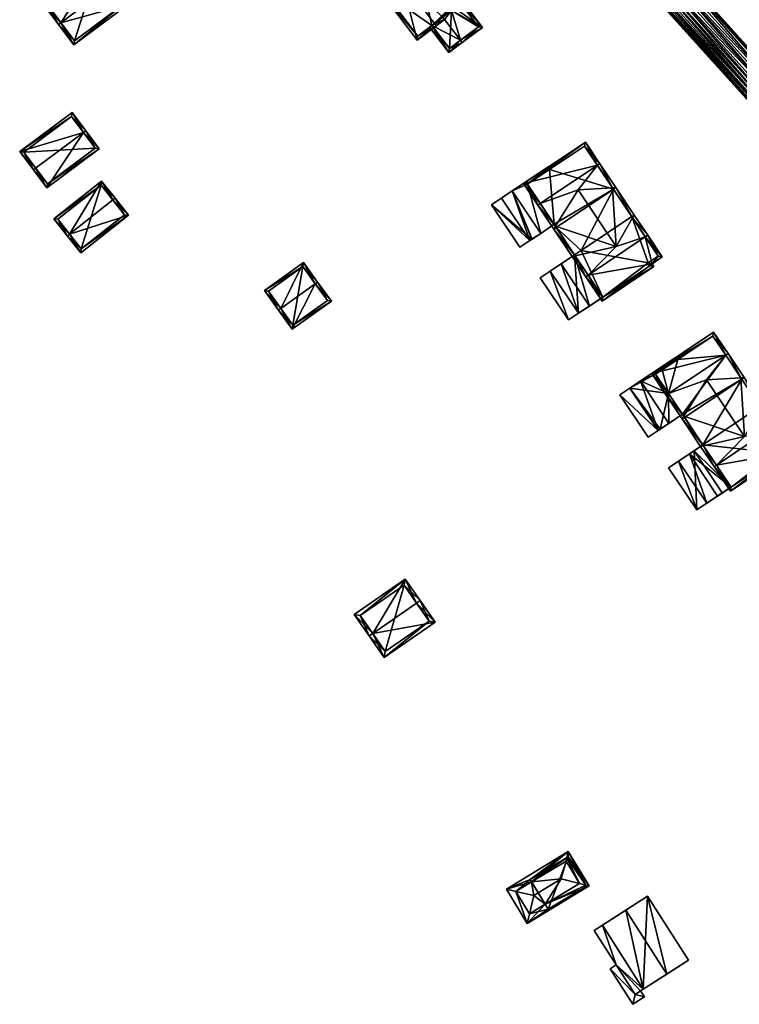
# Model space of a CAD drawing. Header units: inches. Extents: x 2685601 to 2690022, y 1235992 to 1239010.
# Tile 142 of 256: x 2688823 to 2688948, y 1237132 to 1237304. Entities that reach past the tile are written whole.
import ezdxf

# ---------------------------------------------------------------- set-up
doc = ezdxf.new("R2010")
doc.units = ezdxf.units.IN
doc.header["$MEASUREMENT"] = 0
doc.layers.add('Gebaeude Einzelhaus', color=10, linetype='Continuous')
doc.layers.add('Offenes Gebaeude', color=10, linetype='Continuous')

msp = doc.modelspace()

# ---------------------------------------------------------------- meshes
at = {"layer": 'Gebaeude Einzelhaus'}
mesh = msp.add_polyface(dxfattribs=at)
corners = [(2688830.001, 1237303.251, 413.114), (2688836.575, 1237313.545, 411.123), (2688827.019, 1237306.405, 411.123), (2688838.754, 1237309.793, 413.114), (2688839.155, 1237310.093, 413.114), (2688829.6, 1237302.951, 413.114), (2688832.27, 1237299.379, 411.123), (2688841.825, 1237306.52, 411.123), (2688827.719, 1237306.304, 411.354), (2688832.371, 1237300.079, 411.346), (2688841.125, 1237306.621, 411.346), (2688836.474, 1237312.845, 411.354), (2688841.125, 1237306.621, 404.925), (2688836.474, 1237312.845, 404.925), (2688827.719, 1237306.304, 404.925), (2688832.371, 1237300.079, 404.925)]
mesh.append_faces([[corners[k] for k in face] for face in [(11, 8, 1), (3, 11, 4), (10, 3, 4), (4, 11, 1), (7, 10, 4), (6, 9, 10), (6, 10, 7), (0, 9, 5), (8, 0, 5), (5, 9, 6), (1, 8, 2), (2, 8, 5), (0, 7, 3), (3, 7, 4), (5, 6, 0), (0, 6, 7), (0, 2, 5), (4, 1, 3), (3, 1, 0), (0, 1, 2)]], dxfattribs={"color": 13})
mesh.append_faces([[corners[k] for k in face] for face in [(13, 15, 14), (12, 15, 13), (10, 15, 12), (9, 15, 10), (14, 15, 0), (0, 15, 9), (8, 14, 0), (13, 14, 8), (11, 13, 8), (12, 13, 3), (3, 13, 11), (10, 12, 3)]], dxfattribs={"color": 41})
mesh = msp.add_polyface(dxfattribs=at)
corners = [(2688889.476, 1237310.745, 426.106), (2688892.543, 1237313.685, 423.072), (2688889.175, 1237311.144, 426.106), (2688897.969, 1237306.494, 423.072), (2688896.668, 1237304.245, 424.792), (2688895.21, 1237303.145, 426.106), (2688896.969, 1237303.846, 424.792), (2688895.511, 1237302.746, 426.106), (2688897.871, 1237305.794, 423.432), (2688898.179, 1237305.385, 423.432), (2688898.27, 1237306.095, 423.072), (2688885.846, 1237308.633, 423.072), (2688892.183, 1237300.235, 423.072), (2688892.445, 1237312.985, 423.432), (2688886.546, 1237308.535, 423.436), (2688892.28, 1237300.935, 423.435), (2688894.752, 1237302.799, 422.664), (2688892.28, 1237300.935, 414.096), (2688894.752, 1237302.799, 414.096), (2688892.445, 1237312.985, 414.096), (2688897.871, 1237305.794, 414.096), (2688886.546, 1237308.535, 414.096), (2688898.179, 1237305.385, 414.096)]
mesh.append_faces([[corners[k] for k in face] for face in [(11, 15, 12), (12, 15, 7), (7, 15, 5), (2, 14, 11), (11, 14, 15), (2, 0, 14), (4, 6, 5), (5, 6, 7), (3, 13, 1), (1, 13, 2), (2, 13, 0), (3, 8, 13), (3, 10, 8), (0, 12, 5), (5, 12, 7), (2, 11, 0), (0, 11, 12), (3, 8, 10), (3, 4, 8), (8, 4, 9), (4, 5, 6), (6, 5, 7), (3, 0, 4), (4, 0, 5), (3, 1, 0), (0, 1, 2)]], dxfattribs={"color": 13})
mesh.append_faces([[corners[k] for k in face] for face in [(20, 18, 19), (19, 18, 21), (21, 18, 17), (20, 22, 18), (15, 21, 17), (15, 14, 21), (0, 13, 14), (14, 13, 21), (21, 13, 19), (19, 8, 20), (19, 13, 8), (16, 17, 18), (16, 15, 17), (4, 5, 16), (16, 5, 15)]], dxfattribs={"color": 41})
mesh = msp.add_polyface(dxfattribs=at)
corners = [(2688896.969, 1237303.846, 424.792), (2688898.179, 1237305.385, 423.432), (2688896.668, 1237304.245, 424.792), (2688899.726, 1237300.191, 424.792), (2688903.56, 1237302.458, 421.611), (2688898.27, 1237306.095, 423.072), (2688897.871, 1237305.794, 423.432), (2688900.026, 1237299.793, 424.792), (2688899.591, 1237307.718, 421.611), (2688897.969, 1237306.494, 423.072), (2688894.752, 1237302.799, 422.664), (2688894.352, 1237302.498, 422.22), (2688897.711, 1237298.045, 422.22), (2688902.86, 1237302.555, 421.971), (2688899.494, 1237307.018, 421.97), (2688897.809, 1237298.745, 422.663), (2688902.86, 1237302.555, 414.096), (2688899.494, 1237307.018, 414.096), (2688897.871, 1237305.794, 414.096), (2688894.752, 1237302.799, 414.096), (2688897.809, 1237298.745, 414.096), (2688898.179, 1237305.385, 414.096)]
mesh.append_faces([[corners[k] for k in face] for face in [(15, 11, 10), (15, 12, 11), (15, 7, 12), (15, 3, 7), (8, 14, 9), (9, 14, 5), (13, 7, 3), (8, 4, 14), (14, 4, 13), (13, 4, 7), (10, 0, 2), (10, 3, 0), (10, 12, 3), (3, 12, 7), (10, 11, 12), (5, 8, 9), (5, 4, 8), (4, 3, 7), (6, 1, 5), (5, 1, 4), (4, 1, 3), (3, 1, 0), (0, 1, 2)]], dxfattribs={"color": 13})
mesh.append_faces([[corners[k] for k in face] for face in [(16, 21, 17), (17, 21, 18), (16, 20, 21), (21, 20, 19), (13, 20, 16), (13, 15, 20), (13, 3, 15), (20, 15, 19), (19, 15, 10), (5, 18, 6), (5, 14, 18), (18, 14, 17), (14, 16, 17), (14, 13, 16)]], dxfattribs={"color": 41})
mesh = msp.add_polyface(dxfattribs=at)
corners = [(2688825.617, 1237277.874, 414.891), (2688822.834, 1237280.758, 410.768), (2688825.216, 1237277.574, 414.891), (2688833.944, 1237284.105, 414.891), (2688831.963, 1237287.589, 410.768), (2688834.345, 1237284.405, 414.891), (2688836.706, 1237281.249, 410.768), (2688827.579, 1237274.418, 410.768), (2688831.861, 1237286.889, 411.286), (2688823.534, 1237280.656, 411.288), (2688827.68, 1237275.118, 411.291), (2688836.006, 1237281.35, 411.291), (2688836.006, 1237281.35, 405.057), (2688831.861, 1237286.889, 405.057), (2688823.534, 1237280.656, 405.056), (2688827.68, 1237275.118, 405.056)]
mesh.append_faces([[corners[k] for k in face] for face in [(3, 8, 5), (11, 3, 5), (6, 10, 11), (6, 11, 5), (7, 10, 6), (0, 10, 2), (9, 0, 2), (2, 10, 7), (8, 9, 1), (1, 9, 2), (5, 8, 4), (4, 8, 1), (7, 0, 2), (7, 3, 0), (7, 6, 3), (3, 6, 5), (4, 3, 5), (4, 1, 3), (3, 1, 0), (0, 1, 2)]], dxfattribs={"color": 13})
mesh.append_faces([[corners[k] for k in face] for face in [(12, 15, 14), (12, 14, 13), (10, 15, 12), (10, 12, 11), (0, 15, 10), (14, 15, 9), (9, 15, 0), (13, 14, 8), (8, 14, 9), (12, 13, 8), (3, 12, 8), (11, 12, 3)]], dxfattribs={"color": 41})
mesh = msp.add_polyface(dxfattribs=at)
corners = [(2688933.151, 1237261.195, 424.582), (2688924.456, 1237254.659, 423.984), (2688933.486, 1237260.695, 423.984), (2688922.015, 1237259.212, 429.104), (2688921.599, 1237258.934, 429.104), (2688931.983, 1237265.876, 429.104), (2688934.923, 1237262.379, 424.582), (2688932.399, 1237266.154, 429.104), (2688929.758, 1237269.204, 424.285), (2688930.035, 1237269.69, 423.984), (2688929.619, 1237269.412, 423.984), (2688926.9, 1237264.183, 427.397), (2688919.759, 1237262.587, 424.217), (2688919.235, 1237262.47, 423.984), (2688919.651, 1237262.748, 423.984), (2688924.594, 1237255.353, 424.482), (2688932.793, 1237260.833, 424.481), (2688932.458, 1237261.333, 425.08), (2688934.229, 1237262.516, 425.079), (2688923.626, 1237278.378, 429.104), (2688921.518, 1237282.431, 423.984), (2688910.718, 1237275.211, 423.984), (2688924.041, 1237278.656, 429.104), (2688913.657, 1237271.714, 429.104), (2688913.241, 1237271.436, 429.104), (2688916.325, 1237267.723, 424.217), (2688916.036, 1237267.255, 423.984), (2688916.452, 1237267.533, 423.984), (2688920.263, 1237274.113, 427.397), (2688926.257, 1237274.443, 424.285), (2688926.836, 1237274.475, 423.984), (2688926.421, 1237274.197, 423.984), (2688921.38, 1237281.738, 424.547), (2688911.411, 1237275.074, 424.547), (2688913.241, 1237271.436, 423.984), (2688913.657, 1237271.714, 424.217), (2688921.599, 1237258.934, 423.984), (2688922.015, 1237259.212, 424.217), (2688924.041, 1237278.656, 423.984), (2688923.626, 1237278.378, 424.285), (2688932.399, 1237266.154, 423.984), (2688931.983, 1237265.876, 424.285), (2688924.575, 1237255.381, 421.993), (2688924.575, 1237255.381, 418.438), (2688924.594, 1237255.353, 409.309), (2688919.651, 1237262.748, 421.993), (2688924.575, 1237255.381, 409.309), (2688932.793, 1237260.833, 409.309), (2688932.458, 1237261.333, 409.309), (2688934.229, 1237262.516, 409.309), (2688929.619, 1237269.412, 409.309), (2688919.651, 1237262.748, 409.309), (2688920.766, 1237263.493, 409.309), (2688921.38, 1237281.738, 409.309), (2688926.421, 1237274.197, 409.309), (2688915.259, 1237277.646, 421.993), (2688915.259, 1237277.646, 409.309), (2688911.411, 1237275.074, 421.993), (2688916.093, 1237268.071, 421.993), (2688916.452, 1237267.533, 409.309), (2688916.093, 1237268.071, 409.309), (2688911.411, 1237275.074, 409.309), (2688919.651, 1237262.748, 418.438)]
mesh.append_faces([[corners[k] for k in face] for face in [(8, 40, 41), (8, 9, 40), (29, 30, 8), (8, 30, 9), (29, 38, 30), (29, 39, 38), (26, 12, 13), (13, 12, 36), (36, 12, 37), (26, 25, 12), (26, 34, 25), (25, 34, 35), (30, 8, 9), (9, 8, 40), (40, 8, 41), (38, 29, 30), (30, 29, 8), (8, 29, 11), (11, 29, 28), (38, 39, 29), (25, 11, 28), (25, 12, 11), (12, 36, 37), (12, 13, 36), (25, 26, 12), (12, 26, 13), (35, 34, 25), (25, 34, 26), (29, 30, 31), (29, 22, 30), (29, 19, 22), (24, 25, 26), (26, 25, 27), (24, 23, 25), (20, 33, 21), (21, 33, 24), (24, 33, 23), (22, 32, 20), (20, 32, 33), (22, 19, 32), (19, 29, 22), (22, 29, 30), (30, 29, 31), (23, 28, 19), (19, 28, 29), (23, 25, 28), (25, 26, 27), (23, 24, 25), (25, 24, 26), (19, 21, 23), (23, 21, 24), (22, 20, 19), (19, 20, 21), (12, 13, 14), (12, 4, 13), (12, 3, 4), (7, 8, 9), (9, 8, 10), (7, 5, 8), (0, 18, 6), (6, 18, 7), (7, 18, 5), (0, 17, 18), (2, 16, 0), (0, 16, 17), (1, 15, 2), (2, 15, 16), (1, 4, 15), (15, 4, 3), (3, 12, 4), (4, 12, 13), (13, 12, 14), (5, 11, 3), (3, 11, 12), (7, 8, 5), (5, 8, 11), (7, 9, 8), (8, 9, 10), (5, 6, 7), (3, 0, 5), (5, 0, 6), (4, 1, 3), (3, 1, 0), (0, 1, 2)]], dxfattribs={"color": 13})
mesh.append_faces([[corners[k] for k in face] for face in [(50, 52, 54), (54, 52, 59), (59, 52, 51), (62, 59, 51), (12, 27, 14), (14, 27, 45), (45, 27, 62), (62, 27, 59), (12, 25, 27), (54, 10, 50), (54, 31, 10), (10, 31, 8), (8, 31, 29), (60, 54, 59), (60, 56, 54), (54, 56, 53), (60, 61, 56), (59, 58, 60), (58, 33, 57), (58, 25, 33), (33, 25, 23), (59, 27, 58), (58, 27, 25), (33, 55, 57), (55, 53, 56), (33, 32, 55), (55, 32, 53), (29, 32, 19), (29, 31, 32), (32, 31, 53), (53, 31, 54), (46, 47, 44), (46, 48, 47), (48, 50, 49), (46, 52, 48), (48, 52, 50), (46, 51, 52), (10, 49, 50), (5, 18, 8), (8, 18, 10), (10, 18, 49), (18, 48, 49), (18, 17, 48), (17, 16, 48), (48, 16, 47), (16, 44, 47), (16, 15, 44), (44, 43, 46), (42, 12, 45), (45, 12, 14), (44, 15, 43), (43, 15, 42), (42, 15, 12), (12, 15, 3)]], dxfattribs={"color": 41})
mesh = msp.add_polyface(dxfattribs=at)
corners = [(2688911.411, 1237275.074, 421.993), (2688908.775, 1237273.913, 421.993), (2688913.734, 1237266.494, 421.993), (2688914.981, 1237278.061, 421.993), (2688916.093, 1237268.071, 421.993), (2688915.259, 1237277.646, 421.993), (2688911.835, 1237265.225, 415.878), (2688905.149, 1237271.489, 415.878), (2688910.108, 1237264.07, 415.878), (2688906.876, 1237272.644, 415.878), (2688908.775, 1237273.913, 418.438), (2688906.876, 1237272.644, 418.438), (2688911.835, 1237265.225, 418.438), (2688913.734, 1237266.494, 418.438), (2688914.981, 1237278.061, 409.309), (2688915.259, 1237277.646, 409.309), (2688908.775, 1237273.913, 415.878), (2688908.775, 1237273.913, 409.309), (2688913.734, 1237266.494, 409.309), (2688916.093, 1237268.071, 409.309), (2688911.411, 1237275.074, 409.309), (2688911.835, 1237265.225, 411.802), (2688910.108, 1237264.07, 409.309), (2688912.181, 1237265.456, 409.309), (2688912.891, 1237265.931, 415.878), (2688905.149, 1237271.489, 409.309), (2688912.251, 1237265.503, 409.309)]
mesh.append_faces([[corners[k] for k in face] for face in [(10, 12, 13), (10, 11, 12), (9, 7, 6), (6, 7, 8), (3, 0, 5), (0, 2, 4), (3, 1, 0), (0, 1, 2)]], dxfattribs={"color": 13})
mesh.append_faces([[corners[k] for k in face] for face in [(13, 6, 18), (18, 6, 26), (13, 12, 6), (12, 11, 6), (6, 11, 9), (11, 10, 9), (9, 10, 16), (23, 17, 26), (26, 17, 18), (23, 25, 17), (23, 22, 25), (8, 7, 22), (22, 7, 25), (9, 25, 7), (9, 17, 25), (9, 16, 17), (6, 21, 24), (21, 22, 23), (6, 8, 21), (21, 8, 22), (20, 14, 15), (20, 17, 14), (20, 18, 17), (20, 19, 18), (13, 4, 2), (13, 19, 4), (13, 18, 19), (2, 1, 13), (13, 1, 10), (16, 14, 17), (1, 3, 10), (10, 3, 16), (16, 3, 14), (14, 5, 15), (14, 3, 5)]], dxfattribs={"color": 41})
mesh = msp.add_polyface(dxfattribs=at)
corners = [(2688831.542, 1237266.344, 412.617), (2688828.775, 1237269.025, 410.483), (2688831.15, 1237266.033, 412.617), (2688837.103, 1237275.634, 410.483), (2688839.086, 1237272.33, 412.617), (2688839.478, 1237272.641, 412.617), (2688841.831, 1237269.675, 410.483), (2688833.504, 1237263.066, 410.483), (2688829.478, 1237268.944, 410.763), (2688837.021, 1237274.931, 410.762), (2688833.585, 1237263.769, 410.765), (2688841.129, 1237269.756, 410.765), (2688841.129, 1237269.756, 402.934), (2688837.021, 1237274.931, 402.934), (2688829.478, 1237268.944, 402.934), (2688833.585, 1237263.769, 402.934)]
mesh.append_faces([[corners[k] for k in face] for face in [(4, 9, 5), (11, 4, 5), (5, 9, 3), (6, 10, 11), (6, 11, 5), (7, 10, 6), (0, 10, 2), (8, 0, 2), (2, 10, 7), (9, 8, 1), (3, 9, 1), (1, 8, 2), (7, 0, 2), (7, 6, 0), (0, 6, 4), (4, 6, 5), (3, 4, 5), (3, 0, 4), (3, 1, 0), (0, 1, 2)]], dxfattribs={"color": 13})
mesh.append_faces([[corners[k] for k in face] for face in [(13, 15, 14), (12, 15, 13), (11, 15, 12), (10, 15, 11), (14, 15, 0), (0, 15, 10), (8, 14, 0), (13, 14, 9), (9, 14, 8), (12, 13, 4), (4, 13, 9), (11, 12, 4)]], dxfattribs={"color": 41})
mesh = msp.add_polyface(dxfattribs=at)
corners = [(2688917.291, 1237261.171, 418.438), (2688920.318, 1237252.535, 418.438), (2688922.216, 1237253.804, 418.438), (2688915.393, 1237259.903, 418.438), (2688918.59, 1237251.38, 415.878), (2688920.318, 1237252.535, 415.878), (2688915.393, 1237259.903, 415.878), (2688913.665, 1237258.748, 415.878), (2688919.651, 1237262.748, 421.993), (2688922.216, 1237253.804, 421.993), (2688924.575, 1237255.381, 421.993), (2688917.291, 1237261.171, 421.993), (2688924.575, 1237255.381, 409.309), (2688920.318, 1237252.535, 409.309), (2688924.575, 1237255.381, 418.438), (2688919.651, 1237262.748, 418.438), (2688919.651, 1237262.748, 409.309), (2688915.393, 1237259.903, 409.309), (2688913.665, 1237258.748, 409.309), (2688918.59, 1237251.38, 409.309)]
mesh.append_faces([[corners[k] for k in face] for face in [(11, 9, 8), (8, 9, 10), (4, 6, 7), (4, 5, 6), (3, 1, 0), (0, 1, 2)]], dxfattribs={"color": 13})
mesh.append_faces([[corners[k] for k in face] for face in [(9, 14, 10), (9, 2, 14), (0, 2, 11), (11, 2, 9), (15, 0, 8), (8, 0, 11), (18, 17, 19), (19, 17, 13), (4, 13, 5), (4, 19, 13), (4, 7, 19), (19, 7, 18), (6, 17, 7), (7, 17, 18), (17, 16, 13), (13, 16, 12), (6, 5, 3), (3, 5, 1), (6, 16, 17), (6, 15, 16), (6, 0, 15), (6, 3, 0), (2, 5, 14), (14, 5, 12), (12, 5, 13), (2, 1, 5)]], dxfattribs={"color": 41})
mesh = msp.add_polyface(dxfattribs=at)
corners = [(2688874.403, 1237257.711, 413.043), (2688877.203, 1237254.678, 410.578), (2688874.809, 1237258.003, 413.043), (2688870.384, 1237249.768, 410.578), (2688868.394, 1237253.386, 413.043), (2688867.989, 1237253.094, 413.043), (2688872.354, 1237261.413, 410.578), (2688865.534, 1237256.504, 410.578), (2688876.505, 1237254.791, 410.879), (2688870.498, 1237250.465, 410.878), (2688872.24, 1237260.715, 410.871), (2688866.231, 1237256.39, 410.871), (2688876.505, 1237254.791, 404.597), (2688872.24, 1237260.715, 404.597), (2688866.231, 1237256.39, 404.597), (2688870.498, 1237250.465, 404.597)]
mesh.append_faces([[corners[k] for k in face] for face in [(4, 9, 5), (11, 4, 5), (5, 9, 3), (10, 11, 7), (7, 11, 5), (6, 10, 7), (0, 10, 2), (8, 0, 2), (2, 10, 6), (1, 9, 8), (3, 9, 1), (1, 8, 2), (4, 7, 5), (2, 6, 0), (0, 6, 4), (4, 6, 7), (3, 4, 5), (3, 0, 4), (3, 1, 0), (0, 1, 2)]], dxfattribs={"color": 13})
mesh.append_faces([[corners[k] for k in face] for face in [(13, 15, 14), (12, 15, 13), (9, 15, 12), (9, 12, 8), (14, 15, 4), (4, 15, 9), (11, 14, 4), (13, 14, 11), (10, 13, 11), (12, 13, 0), (0, 13, 10), (8, 12, 0)]], dxfattribs={"color": 41})
mesh = msp.add_polyface(dxfattribs=at)
corners = [(2688952.133, 1237236.042, 424.142), (2688954.774, 1237232.991, 428.961), (2688952.41, 1237236.528, 423.841), (2688954.358, 1237232.713, 428.961), (2688951.994, 1237236.25, 423.841), (2688949.275, 1237231.02, 427.255), (2688944.39, 1237226.049, 428.961), (2688942.133, 1237229.425, 424.074), (2688941.61, 1237229.308, 423.841), (2688942.025, 1237229.586, 423.841), (2688943.974, 1237225.771, 428.961), (2688955.526, 1237228.033, 424.44), (2688946.831, 1237221.496, 423.841), (2688955.861, 1237227.533, 423.841), (2688957.298, 1237229.216, 424.44), (2688946.969, 1237222.19, 424.339), (2688955.168, 1237227.67, 424.338), (2688954.833, 1237228.17, 424.937), (2688956.604, 1237229.354, 424.938), (2688938.699, 1237234.562, 424.074), (2688935.616, 1237238.274, 423.841), (2688938.411, 1237234.093, 423.841), (2688936.032, 1237238.552, 424.074), (2688943.974, 1237225.771, 423.841), (2688944.39, 1237226.049, 424.074), (2688942.636, 1237240.952, 427.255), (2688954.774, 1237232.991, 423.841), (2688954.358, 1237232.713, 424.142), (2688949.211, 1237241.313, 423.841), (2688948.631, 1237241.281, 424.142), (2688946.416, 1237245.494, 423.841), (2688946, 1237245.216, 424.142), (2688946, 1237245.216, 428.961), (2688943.893, 1237249.269, 423.841), (2688933.093, 1237242.049, 423.841), (2688946.416, 1237245.494, 428.961), (2688936.031, 1237238.552, 428.961), (2688935.616, 1237238.274, 428.961), (2688938.827, 1237234.371, 423.841), (2688948.795, 1237241.035, 423.841), (2688943.755, 1237248.575, 424.405), (2688933.786, 1237241.911, 424.405), (2688946.95, 1237222.218, 421.85), (2688946.95, 1237222.219, 418.296), (2688946.969, 1237222.19, 409.347), (2688942.025, 1237229.586, 421.85), (2688946.95, 1237222.218, 409.347), (2688955.168, 1237227.67, 409.347), (2688954.833, 1237228.17, 409.347), (2688956.604, 1237229.354, 409.347), (2688951.994, 1237236.25, 409.347), (2688942.025, 1237229.586, 409.347), (2688946, 1237245.216, 409.347), (2688948.795, 1237241.035, 409.347), (2688938.826, 1237234.371, 409.347), (2688942.025, 1237229.586, 418.296), (2688938.468, 1237234.908, 421.85), (2688938.467, 1237234.908, 418.296), (2688936.031, 1237238.552, 421.851), (2688938.468, 1237234.908, 409.347), (2688936.032, 1237238.552, 409.347), (2688943.755, 1237248.575, 409.347), (2688937.634, 1237244.483, 421.851), (2688937.634, 1237244.483, 409.347), (2688933.786, 1237241.911, 421.851), (2688933.786, 1237241.911, 409.347), (2688934.902, 1237242.657, 409.347)]
mesh.append_faces([[corners[k] for k in face] for face in [(37, 19, 21), (21, 19, 38), (37, 36, 19), (28, 29, 35), (35, 29, 32), (28, 39, 29), (34, 41, 37), (37, 41, 36), (35, 40, 33), (33, 40, 34), (34, 40, 41), (35, 32, 40), (32, 29, 35), (35, 29, 28), (28, 29, 39), (36, 25, 32), (32, 25, 29), (36, 19, 25), (19, 21, 38), (36, 37, 19), (19, 37, 21), (32, 34, 36), (36, 34, 37), (35, 33, 32), (32, 33, 34), (0, 26, 27), (0, 2, 26), (29, 28, 0), (0, 28, 2), (29, 30, 28), (29, 31, 30), (21, 7, 8), (8, 7, 23), (23, 7, 24), (21, 19, 7), (21, 20, 19), (19, 20, 22), (0, 29, 5), (5, 29, 25), (29, 30, 31), (0, 28, 29), (29, 28, 30), (0, 2, 28), (27, 26, 0), (0, 26, 2), (19, 5, 25), (19, 7, 5), (7, 23, 24), (7, 8, 23), (19, 21, 7), (7, 21, 8), (22, 20, 19), (19, 20, 21), (11, 18, 14), (14, 18, 1), (1, 18, 3), (11, 17, 18), (12, 16, 13), (13, 16, 11), (11, 16, 17), (10, 15, 12), (12, 15, 16), (10, 6, 15), (7, 8, 9), (7, 10, 8), (7, 6, 10), (2, 0, 4), (2, 1, 0), (0, 1, 3), (3, 14, 1), (6, 11, 3), (3, 11, 14), (10, 12, 6), (6, 12, 11), (11, 12, 13), (6, 7, 10), (10, 7, 8), (8, 7, 9), (3, 5, 6), (6, 5, 7), (3, 0, 5), (0, 2, 4), (3, 1, 0), (0, 1, 2)]], dxfattribs={"color": 13})
mesh.append_faces([[corners[k] for k in face] for face in [(60, 63, 52), (52, 63, 61), (60, 66, 63), (60, 65, 66), (22, 64, 58), (22, 41, 64), (19, 36, 22), (22, 36, 41), (41, 62, 64), (62, 61, 63), (41, 40, 62), (62, 40, 61), (29, 31, 32), (32, 31, 40), (40, 31, 61), (61, 31, 52), (59, 53, 54), (54, 53, 51), (51, 53, 50), (59, 52, 53), (59, 60, 52), (54, 57, 59), (56, 22, 58), (56, 19, 22), (19, 9, 7), (56, 45, 19), (19, 45, 9), (54, 55, 57), (57, 55, 56), (56, 55, 45), (54, 51, 55), (53, 4, 50), (53, 29, 4), (4, 29, 0), (53, 52, 29), (29, 52, 31), (46, 47, 44), (50, 48, 51), (51, 48, 46), (46, 48, 47), (50, 49, 48), (4, 49, 50), (3, 18, 0), (0, 18, 4), (4, 18, 49), (18, 17, 49), (49, 17, 48), (17, 16, 48), (48, 16, 47), (16, 44, 47), (16, 15, 44), (44, 43, 46), (42, 7, 45), (45, 7, 9), (44, 15, 43), (43, 15, 42), (42, 15, 7), (7, 15, 6)]], dxfattribs={"color": 41})
mesh = msp.add_polyface(dxfattribs=at)
corners = [(2688931.15, 1237240.75, 418.296), (2688934.21, 1237232.063, 418.296), (2688936.108, 1237233.332, 418.296), (2688929.251, 1237239.481, 418.296), (2688936.031, 1237238.552, 421.851), (2688931.15, 1237240.75, 421.851), (2688936.109, 1237233.331, 421.85), (2688933.786, 1237241.911, 421.851), (2688937.356, 1237244.899, 421.851), (2688938.468, 1237234.908, 421.85), (2688937.634, 1237244.483, 421.851), (2688927.524, 1237238.326, 415.736), (2688932.483, 1237230.908, 415.736), (2688934.21, 1237232.063, 415.736), (2688929.251, 1237239.481, 415.736), (2688934.624, 1237243.073, 418.296), (2688934.624, 1237243.073, 409.347), (2688929.251, 1237239.481, 409.347), (2688934.556, 1237232.294, 409.347), (2688934.21, 1237232.063, 409.347), (2688938.468, 1237234.908, 409.347), (2688938.467, 1237234.908, 418.296), (2688936.032, 1237238.552, 409.347), (2688933.786, 1237241.911, 409.347), (2688934.902, 1237242.657, 409.347), (2688937.356, 1237244.899, 409.347), (2688937.634, 1237244.483, 409.347), (2688932.483, 1237230.908, 409.347), (2688927.524, 1237238.326, 409.347)]
mesh.append_faces([[corners[k] for k in face] for face in [(11, 13, 14), (11, 12, 13), (8, 7, 10), (4, 6, 9), (8, 5, 7), (7, 5, 4), (4, 5, 6), (3, 1, 0), (0, 1, 2)]], dxfattribs={"color": 13})
mesh.append_faces([[corners[k] for k in face] for face in [(17, 19, 28), (28, 19, 27), (12, 11, 27), (27, 11, 28), (14, 17, 11), (11, 17, 28), (19, 13, 27), (27, 13, 12), (24, 16, 26), (26, 16, 25), (2, 21, 6), (6, 21, 9), (6, 5, 2), (2, 5, 0), (8, 15, 5), (5, 15, 0), (8, 25, 15), (15, 25, 16), (25, 10, 26), (25, 8, 10), (23, 16, 24), (22, 17, 23), (23, 17, 16), (22, 18, 17), (17, 18, 19), (22, 20, 18), (2, 13, 21), (21, 13, 20), (20, 13, 18), (18, 13, 19), (2, 1, 13), (1, 3, 13), (13, 3, 14), (14, 16, 17), (14, 15, 16), (14, 0, 15), (14, 3, 0)]], dxfattribs={"color": 41})
mesh = msp.add_polyface(dxfattribs=at)
corners = [(2688940.965, 1237218.218, 415.736), (2688942.693, 1237219.373, 415.736), (2688937.768, 1237226.74, 415.736), (2688936.04, 1237225.585, 415.736), (2688939.666, 1237228.009, 418.296), (2688942.693, 1237219.373, 418.296), (2688944.591, 1237220.641, 418.296), (2688937.768, 1237226.74, 418.296), (2688946.95, 1237222.218, 421.85), (2688939.666, 1237228.009, 421.85), (2688944.591, 1237220.641, 421.85), (2688942.025, 1237229.586, 421.85), (2688940.486, 1237228.558, 415.736), (2688940.487, 1237228.557, 409.347), (2688936.04, 1237225.585, 409.347), (2688940.965, 1237218.218, 409.347), (2688945.411, 1237221.19, 409.347), (2688945.411, 1237221.19, 415.736), (2688946.95, 1237222.218, 409.347), (2688946.95, 1237222.219, 418.296), (2688942.025, 1237229.586, 418.296), (2688942.025, 1237229.586, 409.347)]
mesh.append_faces([[corners[k] for k in face] for face in [(11, 9, 8), (8, 9, 10), (7, 5, 4), (4, 5, 6), (0, 2, 3), (0, 1, 2)]], dxfattribs={"color": 13})
mesh.append_faces([[corners[k] for k in face] for face in [(10, 9, 6), (6, 9, 4), (20, 4, 11), (11, 4, 9), (10, 6, 8), (8, 6, 19), (21, 18, 13), (13, 18, 16), (2, 1, 7), (7, 1, 5), (12, 21, 13), (12, 20, 21), (2, 4, 12), (12, 4, 20), (2, 7, 4), (6, 17, 19), (19, 17, 18), (18, 17, 16), (6, 1, 17), (6, 5, 1), (13, 15, 14), (13, 16, 15), (15, 1, 0), (15, 16, 1), (1, 16, 17), (0, 3, 15), (15, 3, 14), (2, 14, 3), (2, 13, 14), (2, 12, 13)]], dxfattribs={"color": 41})
mesh = msp.add_polyface(dxfattribs=at)
corners = [(2688884.42, 1237196.65, 413.943), (2688890.106, 1237206.139, 410.911), (2688881.206, 1237199.969, 410.911), (2688892.087, 1237201.966, 413.943), (2688892.704, 1237202.394, 413.943), (2688883.804, 1237196.223, 413.943), (2688886.419, 1237192.45, 410.91), (2688895.319, 1237198.621, 410.911), (2688882.25, 1237199.78, 411.409), (2688886.608, 1237193.494, 411.406), (2688894.275, 1237198.81, 411.406), (2688889.918, 1237205.095, 411.41), (2688889.918, 1237205.095, 403.043), (2688894.275, 1237198.81, 403.043), (2688882.25, 1237199.78, 403.043), (2688886.608, 1237193.494, 403.043)]
mesh.append_faces([[corners[k] for k in face] for face in [(11, 8, 1), (3, 11, 4), (10, 3, 4), (4, 11, 1), (7, 10, 4), (6, 9, 10), (6, 10, 7), (0, 9, 5), (8, 0, 5), (5, 9, 6), (1, 8, 2), (2, 8, 5), (0, 7, 3), (3, 7, 4), (5, 6, 0), (0, 6, 7), (0, 2, 5), (4, 1, 3), (3, 1, 0), (0, 1, 2)]], dxfattribs={"color": 13})
mesh.append_faces([[corners[k] for k in face] for face in [(12, 15, 14), (13, 15, 12), (10, 15, 13), (9, 15, 10), (14, 15, 9), (0, 14, 9), (8, 14, 0), (12, 14, 8), (11, 12, 8), (3, 12, 11), (13, 12, 10), (10, 12, 3)]], dxfattribs={"color": 41})
mesh = msp.add_polyface(dxfattribs=at)
corners = [(2688912.151, 1237153.285, 412.616), (2688907.736, 1237152.031, 412.047), (2688909.38, 1237151.605, 412.616), (2688918.533, 1237158.576, 412.047), (2688918.281, 1237157.491, 412.421), (2688918.15, 1237156.923, 412.616), (2688921.589, 1237152.73, 412.247), (2688922.166, 1237152.58, 412.047), (2688920.524, 1237153.006, 412.616), (2688911.371, 1237146.036, 412.047), (2688911.754, 1237147.69, 412.616), (2688914.524, 1237149.369, 412.616), (2688912.539, 1237150.906, 414.702), (2688913.31, 1237151.373, 414.702), (2688917.309, 1237153.798, 414.702), (2688911.9, 1237153.7, 412.389), (2688918.55, 1237157.65, 412.271), (2688915.05, 1237148.5, 412.141), (2688921.7, 1237152.55, 412.148), (2688921.7, 1237152.55, 403.989), (2688915.05, 1237148.5, 403.989), (2688918.55, 1237157.65, 403.989), (2688911.9, 1237153.7, 403.989)]
mesh.append_faces([[corners[k] for k in face] for face in [(2, 12, 10), (10, 12, 11), (11, 12, 13), (0, 12, 2), (13, 12, 0), (0, 2, 15), (17, 10, 11), (6, 16, 7), (18, 6, 7), (17, 18, 7), (2, 10, 9), (9, 10, 17), (9, 17, 7), (15, 2, 1), (1, 2, 9), (4, 15, 3), (16, 4, 3), (7, 16, 3), (3, 15, 1), (11, 12, 10), (11, 13, 12), (8, 14, 11), (11, 14, 13), (2, 10, 12), (5, 14, 8), (0, 14, 5), (0, 13, 14), (0, 12, 13), (0, 2, 12), (9, 11, 10), (11, 6, 8), (9, 7, 11), (11, 7, 6), (1, 9, 2), (2, 9, 10), (6, 4, 8), (8, 4, 5), (7, 3, 6), (6, 3, 4), (3, 0, 4), (4, 0, 5), (3, 1, 0), (0, 1, 2)]], dxfattribs={"color": 13})
mesh.append_faces([[corners[k] for k in face] for face in [(20, 22, 21), (20, 21, 19), (11, 22, 20), (13, 22, 11), (0, 22, 13), (15, 22, 0), (11, 20, 17), (21, 22, 4), (4, 22, 15), (16, 21, 4), (19, 21, 6), (6, 21, 16), (18, 19, 6), (20, 19, 17), (17, 19, 18)]], dxfattribs={"color": 41})
mesh = msp.add_polyface(dxfattribs=at)
corners = [(2688935.71, 1237137.179, 418.777), (2688939.496, 1237139.601, 416.646), (2688932.353, 1237150.766, 416.646), (2688928.566, 1237148.344, 418.777), (2688931.629, 1237134.568, 416.646), (2688924.485, 1237145.733, 416.646), (2688926.912, 1237138.78, 413.517), (2688930.194, 1237133.65, 413.517), (2688931.149, 1237134.261, 413.517), (2688931.629, 1237134.568, 413.517), (2688924.485, 1237145.733, 413.517), (2688923.05, 1237144.815, 413.517), (2688929.795, 1237131.916, 413.517), (2688931.82, 1237133.213, 413.517), (2688925.841, 1237138.095, 413.517), (2688932.353, 1237150.766, 404.056), (2688939.496, 1237139.601, 404.056), (2688924.485, 1237145.733, 404.056), (2688931.629, 1237134.568, 404.056), (2688931.149, 1237134.261, 404.056), (2688923.05, 1237144.815, 404.056), (2688926.912, 1237138.78, 404.056), (2688930.194, 1237133.65, 404.056), (2688931.82, 1237133.213, 404.056), (2688925.841, 1237138.095, 404.056), (2688929.795, 1237131.916, 404.056)]
mesh.append_faces([[corners[k] for k in face] for face in [(14, 7, 6), (7, 13, 8), (14, 12, 7), (7, 12, 13), (6, 10, 11), (6, 9, 10), (6, 8, 9), (6, 7, 8), (0, 3, 4), (4, 3, 5), (0, 2, 3), (0, 1, 2)]], dxfattribs={"color": 13})
mesh.append_faces([[corners[k] for k in face] for face in [(21, 22, 24), (24, 22, 25), (25, 22, 23), (23, 22, 19), (13, 12, 23), (23, 12, 25), (12, 14, 25), (25, 14, 24), (24, 6, 21), (24, 14, 6), (8, 13, 19), (19, 13, 23), (19, 21, 18), (18, 21, 17), (17, 21, 20), (19, 22, 21), (20, 21, 11), (11, 21, 6), (10, 17, 11), (11, 17, 20), (8, 18, 9), (8, 19, 18), (16, 18, 15), (15, 18, 17), (0, 9, 1), (1, 9, 16), (16, 9, 18), (0, 4, 9), (4, 5, 9), (9, 5, 10), (2, 10, 3), (3, 10, 5), (2, 15, 10), (10, 15, 17), (2, 1, 15), (15, 1, 16)]], dxfattribs={"color": 41})
at = {"layer": 'Offenes Gebaeude'}
mesh = msp.add_polyface(dxfattribs=at)
corners = [(2688937.294, 1237312.991, 425.661), (2688956.716, 1237290.87, 425.684), (2688956.99, 1237291.116, 425.661), (2688937.021, 1237312.746, 425.684), (2688936.506, 1237312.283, 425.684), (2688956.201, 1237290.406, 425.684), (2688935.995, 1237311.823, 425.642), (2688935.496, 1237311.374, 425.562), (2688955.193, 1237289.498, 425.562), (2688955.691, 1237289.946, 425.642), (2688935.018, 1237310.943, 425.445), (2688934.566, 1237310.536, 425.29), (2688954.263, 1237288.66, 425.29), (2688954.714, 1237289.066, 425.445), (2688934.15, 1237310.161, 425.101), (2688953.846, 1237288.285, 425.101), (2688933.775, 1237309.824, 424.881), (2688953.47, 1237287.948, 424.881), (2688933.446, 1237309.528, 424.633), (2688933.17, 1237309.28, 424.362), (2688952.866, 1237287.404, 424.361), (2688953.143, 1237287.653, 424.632), (2688932.951, 1237309.083, 424.072), (2688932.793, 1237308.939, 423.766), (2688952.648, 1237287.206, 424.071), (2688932.695, 1237308.853, 423.45), (2688952.391, 1237286.976, 423.45), (2688952.488, 1237287.063, 423.766), (2688932.664, 1237308.823, 423.13), (2688952.359, 1237286.948, 423.13), (2688937.294, 1237312.991, 425.561), (2688956.99, 1237291.116, 425.561), (2688937.021, 1237312.746, 425.584), (2688936.506, 1237312.283, 425.584), (2688935.995, 1237311.823, 425.542), (2688935.496, 1237311.374, 425.462), (2688935.018, 1237310.943, 425.345), (2688934.566, 1237310.536, 425.19), (2688934.15, 1237310.161, 425.001), (2688933.775, 1237309.824, 424.781), (2688933.446, 1237309.528, 424.533), (2688933.17, 1237309.28, 424.262), (2688932.951, 1237309.083, 423.972), (2688932.793, 1237308.939, 423.666), (2688932.695, 1237308.853, 423.35), (2688932.664, 1237308.823, 423.03), (2688952.359, 1237286.948, 423.03), (2688956.716, 1237290.87, 425.584), (2688952.391, 1237286.976, 423.35), (2688952.488, 1237287.063, 423.666), (2688952.648, 1237287.206, 423.972), (2688952.866, 1237287.404, 424.261), (2688953.143, 1237287.653, 424.532), (2688953.47, 1237287.948, 424.781), (2688953.846, 1237288.285, 425.001), (2688954.263, 1237288.66, 425.19), (2688954.714, 1237289.066, 425.345), (2688955.193, 1237289.498, 425.462), (2688955.691, 1237289.946, 425.542), (2688956.201, 1237290.406, 425.584)]
mesh.append_faces([[corners[k] for k in face] for face in [(29, 26, 28), (28, 26, 25), (27, 24, 23), (26, 27, 23), (25, 26, 23), (24, 20, 22), (23, 24, 22), (22, 20, 19), (21, 17, 18), (20, 21, 18), (19, 20, 18), (18, 17, 16), (17, 15, 14), (16, 17, 14), (15, 12, 11), (14, 15, 11), (13, 8, 10), (12, 13, 10), (11, 12, 10), (10, 8, 7), (9, 5, 6), (8, 9, 6), (7, 8, 6), (6, 5, 4), (5, 1, 3), (4, 5, 3), (3, 1, 0), (0, 1, 2)]], dxfattribs={"color": 13})
mesh.append_faces([[corners[k] for k in face] for face in [(49, 48, 46), (45, 44, 43), (43, 50, 49), (43, 49, 46), (43, 46, 45), (42, 51, 50), (42, 50, 43), (41, 51, 42), (40, 53, 52), (40, 52, 51), (40, 51, 41), (39, 53, 40), (38, 54, 53), (38, 53, 39), (37, 55, 54), (37, 54, 38), (36, 57, 56), (36, 56, 55), (36, 55, 37), (35, 57, 36), (34, 59, 58), (34, 58, 57), (34, 57, 35), (33, 59, 34), (32, 47, 59), (32, 59, 33), (30, 47, 32), (31, 47, 30), (59, 47, 5), (5, 47, 1), (58, 59, 9), (9, 59, 5), (57, 58, 8), (8, 58, 9), (56, 57, 13), (13, 57, 8), (55, 56, 12), (12, 56, 13), (54, 55, 15), (15, 55, 12), (53, 54, 17), (17, 54, 15), (52, 53, 21), (21, 53, 17), (51, 52, 20), (20, 52, 21), (50, 51, 24), (24, 51, 20), (49, 50, 27), (27, 50, 24), (48, 49, 26), (26, 49, 27), (46, 48, 29), (29, 48, 26), (2, 47, 31), (1, 47, 2), (45, 46, 28), (28, 46, 29), (44, 45, 28), (43, 44, 25), (25, 44, 28), (42, 43, 23), (23, 43, 25), (41, 42, 22), (22, 42, 23), (40, 41, 19), (19, 41, 22), (39, 40, 18), (18, 40, 19), (38, 39, 16), (16, 39, 18), (37, 38, 14), (14, 38, 16), (36, 37, 11), (11, 37, 14), (35, 36, 10), (10, 36, 11), (34, 35, 7), (7, 35, 10), (33, 34, 6), (6, 34, 7), (4, 33, 6), (32, 33, 3), (3, 33, 4), (30, 32, 0), (0, 32, 3), (31, 30, 2), (2, 30, 0)]], dxfattribs={"color": 41})

doc.saveas('drawing.dxf')
